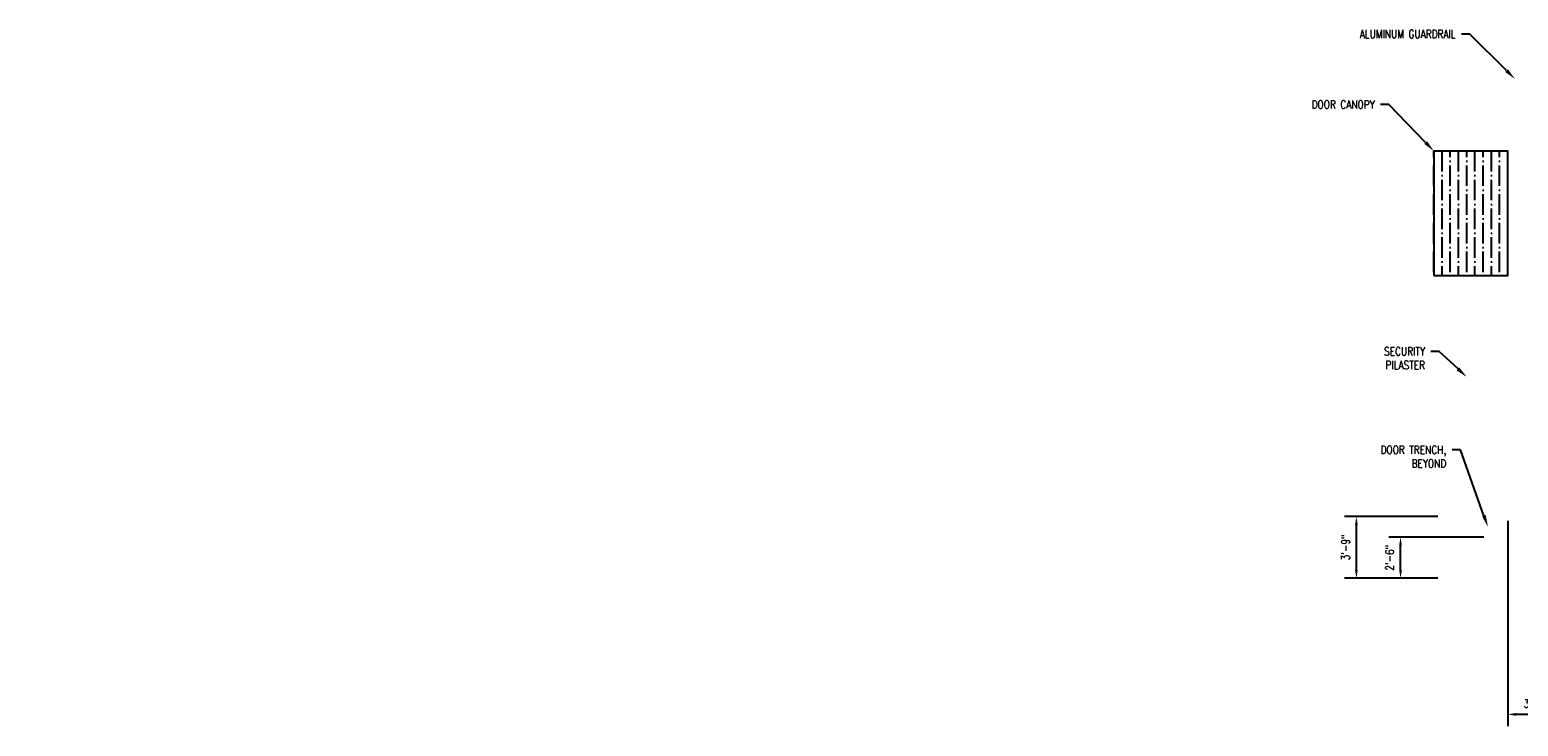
# Model space of a CAD drawing. Header units: inches. Extents: x -4308 to 4814, y -170 to 367.
# Tile 1 of 2: x -1049 to 38, y -153 to 356. Entities that reach past the tile are written whole.
import ezdxf
from ezdxf import colors
from ezdxf.entities.mleader import LeaderData, LeaderLine
from ezdxf.math import Vec2, Vec3

# ---------------------------------------------------------------- set-up
doc = ezdxf.new("R2010")
doc.units = ezdxf.units.IN
doc.header["$MEASUREMENT"] = 0
doc.layers.get('Defpoints').update_dxf_attribs({"color": 243})
doc.layers.add('S-ANNO-DIMS', color=1, linetype='Continuous')
doc.layers.add('S-ANNO-TEXT', color=2, linetype='Continuous')
doc.layers.add('S-CANOPY', color=1, linetype='Continuous', lineweight=25)
doc.styles.add('Annotative', font='romans.shx', dxfattribs={"width": 0.8, "height": 0.125})
doc.dimstyles.new('Annotative', dxfattribs={"dimscale": 0, "dimtxt": 0.125, "dimasz": 0.125, "dimexe": 0.179688, "dimexo": 0.0625, "dimgap": 0.09, "dimtad": 1, "dimdec": 3, "dimzin": 3, "dimdsep": 46, "dimlunit": 4, "dimtxsty": 'Annotative', "dimcen": 0.09, "dimclrt": 2, "dimazin": 2, "dimtfac": 1, "dimtdec": 3, "dimtmove": 1, "dimatfit": 3, "dimfxl": 1, "dimtfill": 1, "dimfrac": 2, "dimtolj": 1, "dimtzin": 0, "dimarcsym": 0})

# ---------------------------------------------------------------- blocks, each defined once
blk = doc.blocks.new('*D9')
at = {"layer": 'Defpoints', "color": 0, "transparency": 16777216}
for p in [(30, 0), (72, 0), (30, -144.4)]:
    blk.add_point(p, dxfattribs=at)
at = {"layer": 'S-ANNO-DIMS', "color": 0, "lineweight": -2, "transparency": 16777216}
for p, q in [((30, -3), (30, -153.1)), ((72, -3), (72, -153.1)), ((66, -144.4), (36, -144.4))]:
    blk.add_line(p, q, dxfattribs=at)
at = {"layer": 'S-ANNO-DIMS', "color": 0, "transparency": 16777216}
for points in [[(36, -143.4), (36, -145.4), (30, -144.4)], [(66, -143.4), (66, -145.4), (72, -144.4)]]:
    blk.add_solid(points, dxfattribs=at)
at = {"layer": 'S-ANNO-DIMS', "color": 2, "transparency": 16777216, "insert": (51, -136.5), "char_height": 6, "attachment_point": 5, "style": 'Annotative', "bg_fill": 3, "box_fill_scale": 1.25, "bg_fill_color": 256, "bg_fill_true_color": 13158600, "bg_fill_transparency": 0}
blk.add_mtext('\\A1;3\'-6"', dxfattribs=at)
blk = doc.blocks.new('*D18')
at = {"layer": 'Defpoints', "color": 0, "transparency": 16777216}
for p in [(-48.3, -15), (15.5, -15), (-18, -45)]:
    blk.add_point(p, dxfattribs=at)
at = {"layer": 'S-ANNO-DIMS', "color": 0, "lineweight": -2, "transparency": 16777216}
for p, q in [((12.5, -15), (-56.9, -15)), ((-48.3, -39), (-48.3, -21)), ((-21, -45), (-56.9, -45))]:
    blk.add_line(p, q, dxfattribs=at)
at = {"layer": 'S-ANNO-DIMS', "color": 0, "transparency": 16777216}
for points in [[(-49.3, -21), (-47.3, -21), (-48.3, -15)], [(-49.3, -39), (-47.3, -39), (-48.3, -45)]]:
    blk.add_solid(points, dxfattribs=at)
at = {"layer": 'S-ANNO-DIMS', "color": 2, "transparency": 16777216, "insert": (-56.2, -30), "char_height": 6, "attachment_point": 5, "rotation": 90, "style": 'Annotative', "bg_fill": 3, "box_fill_scale": 1.25, "bg_fill_color": 256, "bg_fill_true_color": 13158600, "bg_fill_transparency": 0}
blk.add_mtext('\\A1;2\'-6"', dxfattribs=at)
blk = doc.blocks.new('*D19')
at = {"layer": 'Defpoints', "color": 0, "transparency": 16777216}
for p in [(-18, 0), (-80.5, 0), (-18, -45)]:
    blk.add_point(p, dxfattribs=at)
at = {"layer": 'S-ANNO-DIMS', "color": 0, "lineweight": -2, "transparency": 16777216}
for p, q in [((-21, 0), (-89.1, 0)), ((-80.5, -39), (-80.5, -6)), ((-21, -45), (-89.1, -45))]:
    blk.add_line(p, q, dxfattribs=at)
at = {"layer": 'S-ANNO-DIMS', "color": 0, "transparency": 16777216}
for points in [[(-81.5, -6), (-79.5, -6), (-80.5, 0)], [(-81.5, -39), (-79.5, -39), (-80.5, -45)]]:
    blk.add_solid(points, dxfattribs=at)
at = {"layer": 'S-ANNO-DIMS', "color": 2, "transparency": 16777216, "insert": (-88.4, -22.5), "char_height": 6, "attachment_point": 5, "rotation": 90, "style": 'Annotative', "bg_fill": 3, "box_fill_scale": 1.25, "bg_fill_color": 256, "bg_fill_true_color": 13158600, "bg_fill_transparency": 0}
blk.add_mtext('\\A1;3\'-9"', dxfattribs=at)

msp = doc.modelspace()

# ---------------------------------------------------------------- hatches: boundary and pattern name
at = {"layer": 'S-CANOPY'}
h = msp.add_hatch(dxfattribs=at)
h.set_pattern_fill('ANSI36', color=8, scale=48, angle=45)
h.set_pattern_definition([(90, (-18, 0), (-6, 10.5), [15, -3, 0, -3])])
h.paths.add_polyline_path([(-24, 176), (30, 176), (30, 267), (-24, 267)])

# ---------------------------------------------------------------- linework, layer by layer
msp.add_lwpolyline([(-24, 176), (30, 176), (30, 267), (-24, 267)], close=True, dxfattribs=at)

# ---------------------------------------------------------------- dimensions: what is measured, and where the dimension line sits
at = {"layer": 'S-ANNO-DIMS'}
dim = msp.add_linear_dim(base=(30, -144.4346), p1=(72, 0), p2=(30, 0), dimstyle='Annotative', override={"dimpost": '\\X'}, dxfattribs=at)
dim.commit()
dim.dimension.update_dxf_attribs({"geometry": '*D9', "text_midpoint": (51, -136.5431)})
dim = msp.add_linear_dim(base=(-48.2878, -15), p1=(-18, -45), p2=(15.5017, -15), angle=90, dimstyle='Annotative', override={"dimpost": '\\X', "dimse1": 0, "dimse2": 0, "dimsd1": 0, "dimsd2": 0}, dxfattribs=at)
dim.commit()
dim.dimension.update_dxf_attribs({"geometry": '*D18', "text_midpoint": (-56.1792, -30)})

# ---------------------------------------------------------------- leaders
at = {"layer": 'S-ANNO-TEXT'}
ml = msp.add_multileader_mtext('Standard', dxfattribs=at)
ml.set_content('ALUMINUM GUARDRAIL', color=2, style='Annotative')
ml.set_leader_properties(color=1)
ml.build(insert=Vec2(0, 0))
ml.multileader.update_dxf_attribs({"dogleg_length": 0.125, "arrow_head_size": 8.64, "scale": 48})
ctx = ml.context
ctx.base_point, ctx.scale, ctx.char_height, ctx.arrow_head_size, ctx.landing_gap_size, ctx.plane_origin = Vec3(-90.8406, 352.4352), 48, 6, 8.64, 4.32, Vec3(35, 318.5)
ctx.text_align_type = 2
notes = []
notes.append((ctx, [(0, (1, 1, 0), (2.1994, 352.4352), (-1, 0), 6, [(0, [(35.2133, 319.6176)], 0, [])])]))
ctx.mtext.insert, ctx.mtext.alignment, ctx.mtext.flow_direction = Vec3(-8.1206, 355.4352), 3, 5
ml = msp.add_multileader_mtext('Standard', dxfattribs=at)
ml.set_content('DOOR CANOPY', color=2, style='Annotative')
ml.set_leader_properties(color=1)
ml.build(insert=Vec2(0, 0))
ml.multileader.update_dxf_attribs({"dogleg_length": 0.125, "arrow_head_size": 8.64, "scale": 48})
ctx = ml.context
ctx.base_point, ctx.scale, ctx.char_height, ctx.arrow_head_size, ctx.landing_gap_size, ctx.plane_origin = Vec3(-122.6406, 300.9352), 48, 6, 8.64, 4.32, Vec3(-24, 267)
ctx.text_align_type = 2
notes.append((ctx, [(0, (1, 1, 0), (-56.8006, 300.9352), (-1, 0), 6, [(0, [(-24, 267)], 0, [])])]))
ctx.mtext.insert, ctx.mtext.alignment, ctx.mtext.flow_direction = Vec3(-67.1206, 303.9352), 3, 5
ml = msp.add_multileader_mtext('Standard', dxfattribs=at)
ml.set_content('SECURITY\\PPILASTER', color=2, style='Annotative')
ml.set_leader_properties(color=1)
ml.build(insert=Vec2(0, 0))
ml.multileader.update_dxf_attribs({"dogleg_length": 0.125, "arrow_head_size": 8.64, "scale": 48})
ctx = ml.context
ctx.base_point, ctx.scale, ctx.char_height, ctx.arrow_head_size, ctx.landing_gap_size, ctx.plane_origin = Vec3(-66.9956, 120.6686), 48, 6, 8.64, 4.32, Vec3(-124.0986, 141.6867)
ctx.text_align_type = 2
notes.append((ctx, [(1, (1, 1, 0), (-20.1271, 120.6686), (-1, 0), 6, [(0, [(-0.0009, 102)], 0, [])])]))
ctx.mtext.insert, ctx.mtext.width, ctx.mtext.alignment, ctx.mtext.flow_direction = Vec3(-30.4471, 123.6686), 89.108049, 3, 5
ctx.mtext.has_bg_fill, ctx.mtext.bg_color, ctx.mtext.bg_scale_factor, ctx.mtext.bg_transparency, ctx.mtext.use_window_bg_color = 1, -1027028792, 1.5, 0, 1
ml = msp.add_multileader_mtext('Standard', dxfattribs=at)
ml.set_content('DOOR TRENCH,\\PBEYOND', color=2, style='Annotative')
ml.set_leader_properties(color=1)
ml.build(insert=Vec2(0, 0))
ml.multileader.update_dxf_attribs({"dogleg_length": 0.125, "arrow_head_size": 8.64, "scale": 48})
ctx = ml.context
ctx.base_point, ctx.scale, ctx.char_height, ctx.arrow_head_size, ctx.landing_gap_size, ctx.plane_origin = Vec3(-71.8359, 48.8261), 48, 6, 8.64, 4.32, Vec3(-108.5961, 32.1867)
ctx.text_align_type = 2
notes.append((ctx, [(1, (1, 1, 0), (-4.6245, 48.8261), (-1, 0), 6, [(0, [(15.5017, -7.5)], 0, [])])]))
ctx.mtext.insert, ctx.mtext.width, ctx.mtext.alignment, ctx.mtext.flow_direction = Vec3(-14.9445, 51.8261), 89.108049, 3, 5
ctx.mtext.has_bg_fill, ctx.mtext.bg_color, ctx.mtext.bg_scale_factor, ctx.mtext.bg_transparency, ctx.mtext.use_window_bg_color = 1, -1027028792, 1.5, 0, 1
for ctx, leaders in notes:
    for number, flags, end, landing, length, lines in leaders:
        leader = LeaderData()
        leader.index, (leader.has_last_leader_line, leader.has_dogleg_vector, leader.attachment_direction) = number, flags
        leader.last_leader_point, leader.dogleg_vector, leader.dogleg_length = Vec3(end), Vec3(landing), length
        for number, points, colour, breaks in lines:
            line = LeaderLine()
            line.index, line.vertices, line.color, line.breaks = number, Vec3.list(points), colors.encode_raw_color(colour), breaks
            leader.lines.append(line)
        ctx.leaders.append(leader)

# ---------------------------------------------------------------- next in the draw order: dimensions: what is measured, and where the dimension line sits
at = {"layer": 'S-ANNO-DIMS'}
dim = msp.add_linear_dim(base=(-80.4801, 0), p1=(-18, -45), p2=(-18, 0), angle=90, dimstyle='Annotative', override={"dimpost": '\\X', "dimse1": 0, "dimse2": 0, "dimsd1": 0, "dimsd2": 0}, dxfattribs=at)
dim.commit()
dim.dimension.update_dxf_attribs({"geometry": '*D19', "text_midpoint": (-88.3716, -22.5)})

doc.saveas('drawing.dxf')
